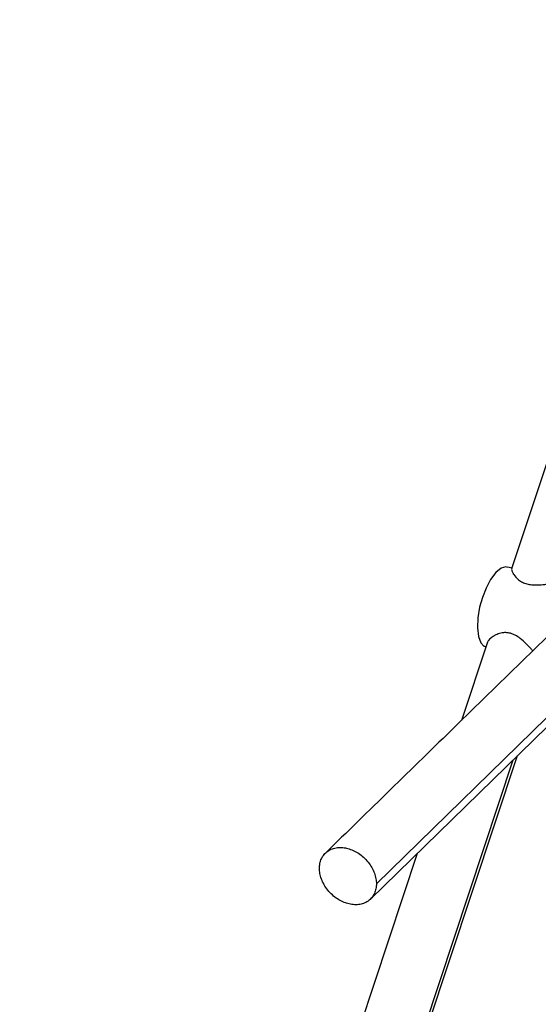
# Paper-space layout '_Trimétrica' of a CAD drawing. Header units: millimetres. Extents: x 364 to 788, y 2967 to 3883.
# Tile 2 of 7: x 436 to 561, y 3425 to 3662. Entities that reach past the tile are written whole.
import ezdxf

# ---------------------------------------------------------------- set-up
doc = ezdxf.new("R2010")
doc.units = ezdxf.units.MM

psp = doc.layouts.new('_Trimétrica')

# ---------------------------------------------------------------- linework, layer by layer
at = {"color": 7, "linetype": 'Continuous', "lineweight": 25}
for p, q in [((598.24, 3662.07), (554.36, 3529.73)), ((554.42, 3529.9), (553.42, 3530.17)), ((548.44, 3511.87), (542.26, 3493.22)), ((547.68, 3511.11), (548.2, 3510.95)), ((548.14, 3510.98), (547.68, 3511.11)), ((576.86, 3507.62), (521.79, 3453.87)), ((520.35, 3450.18), (575.99, 3504.49)), ((442.26, 3144.49), (554.76, 3483.76)), ((442.77, 3143.92), (555.78, 3484.76)), ((531.64, 3461.2), (435.88, 3172.4))]:
    psp.add_line(p, q, dxfattribs=at)
at = {"color": 7, "linetype": 'Continuous', "lineweight": 25, "flags": 128}
psp.add_lwpolyline([(553.4, 3530.1), (552.98, 3530.23), (551.83, 3529.89), (550.55, 3528.85), (549.3, 3527.18), (548.2, 3525.1), (547.33, 3522.87), (546.67, 3520.51), (546.25, 3517.97), (546.14, 3515.53), (546.38, 3513.46), (546.92, 3511.96), (547.68, 3511.11), (547.68, 3511.11)], dxfattribs=at)
at = {"color": 7, "linetype": 'Continuous', "lineweight": 25}
for points, knots in [([(554.39, 3529.73), (554.37, 3529.64), (554.34, 3529.44), (554.54, 3528.97), (554.76, 3528.6), (554.85, 3528.46), (554.9, 3528.39), (554.91, 3528.37), (554.92, 3528.37), (554.92, 3528.37), (554.92, 3528.37), (555.19, 3527.97), (555.77, 3527.3), (556.92, 3526.51), (557.68, 3526.26), (558.04, 3526.13)], [0, 0, 0, 0, 0.146389, 0.340498, 0.389323, 0.426011, 0.437029, 0.439873, 0.44063, 0.440842, 0.440906, 0.440943, 0.71637, 0.867284, 1, 1, 1, 1]), ([(558.04, 3526.13), (558.43, 3526.05), (559.26, 3525.88), (560.75, 3525.87), (562.1, 3525.98), (562.97, 3526.07), (563.58, 3526.13), (564.46, 3526.23), (565.8, 3526.35), (567.1, 3526.34), (567.87, 3526.28), (568.11, 3526.18), (568.12, 3526.17)], [0, 0, 0, 0, 0.110652, 0.236456, 0.384654, 0.466685, 0.47171, 0.550404, 0.712266, 0.859141, 0.99254, 1, 1, 1, 1]), ([(565.15, 3515.57), (557.02, 3507.63), (538.46, 3489.52), (519.93, 3471.43), (509.52, 3461.27)], [0, 0, 0, 0, 0.437775, 1, 1, 1, 1]), ([(554.1, 3514.23), (553.72, 3514.3), (552.92, 3514.46), (551.7, 3514.29), (550.72, 3513.93), (550.16, 3513.62), (549.8, 3513.39), (549.3, 3513.04), (548.71, 3512.47), (548.54, 3512.04), (548.46, 3511.86)], [0, 0, 0, 0, 0.132623, 0.283413, 0.461031, 0.559346, 0.565366, 0.659687, 0.853679, 1, 1, 1, 1]), ([(559.48, 3510.03), (559.29, 3510.24), (558.39, 3511.21), (556.99, 3512.63), (555.31, 3513.8), (554.48, 3514.09), (554.1, 3514.23)], [0, 0, 0, 0, 0.127228, 0.604353, 0.814163, 1, 1, 1, 1]), ([(508.09, 3457.59), (508.09, 3457.98), (508.12, 3458.38), (508.28, 3459.16), (508.4, 3459.54), (508.73, 3460.27), (508.95, 3460.61), (509.46, 3461.23), (509.76, 3461.51), (510.43, 3461.98), (510.8, 3462.17), (511.58, 3462.45), (512, 3462.54), (512.84, 3462.64), (513.27, 3462.64), (514.12, 3462.56), (514.54, 3462.48), (515.34, 3462.26), (515.76, 3462.11), (516.61, 3461.73), (517.04, 3461.5), (517.89, 3460.94), (518.3, 3460.62), (519.08, 3459.92), (519.45, 3459.52), (520.12, 3458.69), (520.42, 3458.25), (520.93, 3457.36), (521.15, 3456.9), (521.48, 3455.99), (521.6, 3455.54), (521.76, 3454.67), (521.79, 3454.26), (521.79, 3453.87)], [0, 0, 0, 0, 0.0625, 0.0625, 0.125, 0.125, 0.1875, 0.1875, 0.25, 0.25, 0.3125, 0.3125, 0.375, 0.375, 0.4375, 0.4375, 0.5, 0.5, 0.5625, 0.5625, 0.625, 0.625, 0.6875, 0.6875, 0.75, 0.75, 0.8125, 0.8125, 0.875, 0.875, 0.9375, 0.9375, 1, 1, 1, 1]), ([(521.79, 3453.87), (521.79, 3453.48), (521.76, 3453.08), (521.6, 3452.3), (521.48, 3451.92), (521.15, 3451.19), (520.93, 3450.85), (520.42, 3450.22), (520.12, 3449.95), (519.45, 3449.48), (519.08, 3449.29), (518.3, 3449.01), (517.89, 3448.91), (517.04, 3448.82), (516.61, 3448.82), (515.76, 3448.9), (515.34, 3448.98), (514.54, 3449.2), (514.12, 3449.34), (513.27, 3449.73), (512.84, 3449.96), (512, 3450.51), (511.58, 3450.83), (510.8, 3451.54), (510.43, 3451.93), (509.76, 3452.76), (509.46, 3453.2), (508.95, 3454.1), (508.73, 3454.56), (508.4, 3455.47), (508.28, 3455.92), (508.12, 3456.78), (508.09, 3457.2), (508.09, 3457.59)], [0, 0, 0, 0, 0.0625, 0.0625, 0.125, 0.125, 0.1875, 0.1875, 0.25, 0.25, 0.3125, 0.3125, 0.375, 0.375, 0.4375, 0.4375, 0.5, 0.5, 0.5625, 0.5625, 0.625, 0.625, 0.6875, 0.6875, 0.75, 0.75, 0.8125, 0.8125, 0.875, 0.875, 0.9375, 0.9375, 1, 1, 1, 1])]:
    psp.add_open_spline(points, degree=3, knots=knots, dxfattribs=at)

doc.saveas('drawing.dxf')
